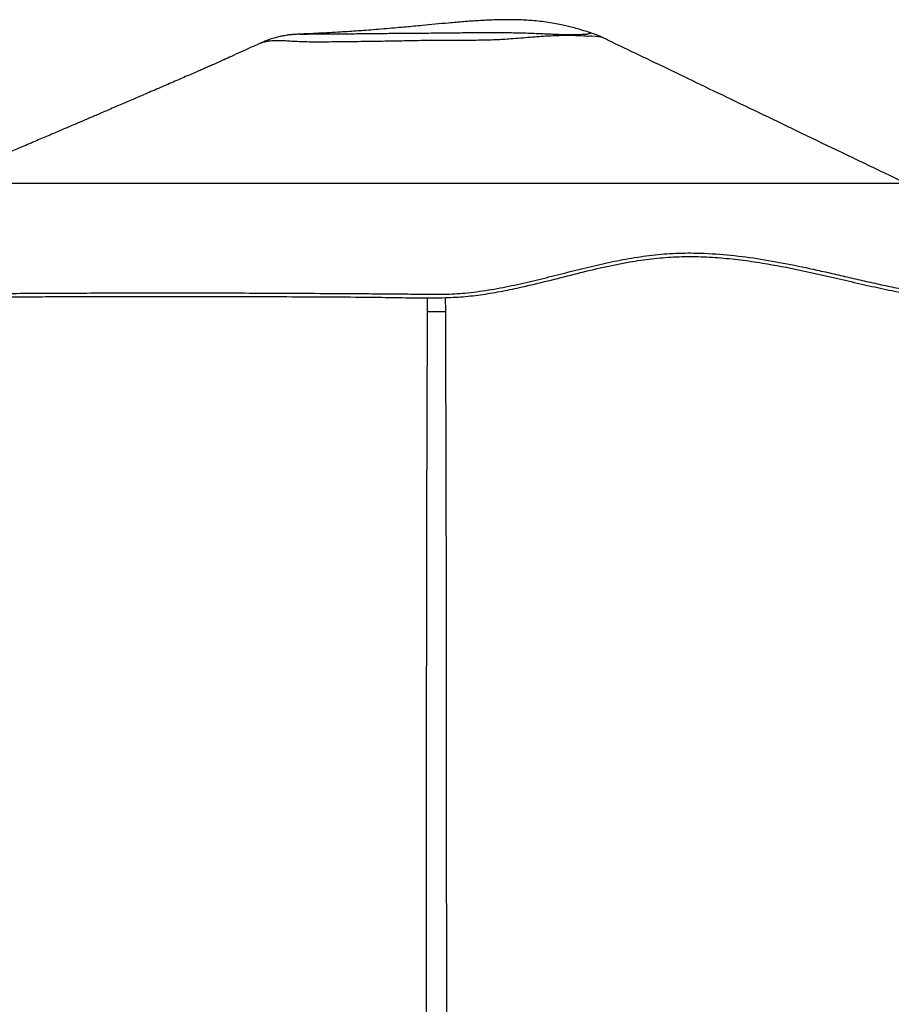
# Paper-space layout '3.5M DUO In Ground Anchor' of a CAD drawing. Header units: millimetres. Extents: x 20 to 26059, y 28 to 17638.
# Tile 5 of 70: x 5260 to 6175, y 7261 to 8294. Entities that reach past the tile are written whole.
import ezdxf

# ---------------------------------------------------------------- set-up
doc = ezdxf.new("R2010")
doc.units = ezdxf.units.MM
doc.layers.add('COMPONENT_GEOMETRY', color=7, linetype='Continuous')
doc.styles.add('SLDTEXTSTYLE0', font='TXT', dxfattribs={"width": 0.75})
doc.dimstyles.new('SLDDIMSTYLE0', dxfattribs={"dimtxt": 150, "dimasz": 6.604, "dimexe": 0, "dimexo": 0.0625, "dimgap": 37.5, "dimtad": 0, "dimtih": 1, "dimtoh": 1, "dimdec": 0, "dimlfac": 0.5, "dimrnd": 1e-09, "dimzin": 12, "dimdsep": 46, "dimtxsty": 'SLDTEXTSTYLE0', "dimsah": 1, "dimcen": 0.09, "dimadec": 0, "dimazin": 3, "dimtfac": 1, "dimtdec": 0, "dimtofl": 0, "dimtmove": 0, "dimatfit": 3, "dimfxl": 1, "dimfrac": 2, "dimtolj": 1, "dimtzin": 12, "dimarcsym": 0})

# ---------------------------------------------------------------- blocks, each defined once
blk = doc.blocks.new('_D_13')
at = {"layer": 'COMPONENT_GEOMETRY', "color": 7, "ltscale": 2}
for p, q in [((9012.3, 8122.1), (929.7, 8122.1)), ((936, 8122.1), (936, 5320.6)), ((936, 2281.1), (936, 5082.5)), ((8897.9, 2281.1), (929.7, 2281.1))]:
    blk.add_line(p, q, dxfattribs=at)
for points in [[(936, 8122.1), (935, 8115.5), (937, 8115.5)], [(936, 2281.1), (937, 2287.7), (935, 2287.7)]]:
    blk.add_solid(points, dxfattribs=at)
at = {"layer": 'COMPONENT_GEOMETRY', "color": 7, "ltscale": 2, "insert": (714.3, 5275.9), "char_height": 150, "attachment_point": 1, "style": 'SLDTEXTSTYLE0'}
blk.add_mtext('2921', dxfattribs=at)

psp = doc.layouts.new('3.5M DUO In Ground Anchor')

# ---------------------------------------------------------------- linework, layer by layer
at = {"color": 7, "linetype": 'Continuous', "lineweight": 25, "ltscale": 2}
for p, q in [((5554.01, 8278.69), (5554.2, 8278.7)), ((5513.27, 8269.62), (5513.28, 8269.62)), ((5872.24, 8274.68), (5872.08, 8274.74))]:
    psp.add_line(p, q, dxfattribs=at)
at = {"color": 8, "linetype": 'Continuous', "lineweight": 25, "ltscale": 2}
for p, q in [((5687.72, 7987.57), (5687.84, 8002.05)), ((5706.29, 8002.19), (5706.41, 7987.57))]:
    psp.add_line(p, q, dxfattribs=at)
at = {"color": 8, "linetype": 'Continuous', "lineweight": 25, "ltscale": 2, "flags": 128}
psp.add_lwpolyline([(5872.08, 8274.74), (5870.65, 8275.32), (5869.32, 8275.54), (5867.35, 8275.74), (5864, 8276.2), (5860.12, 8276.57), (5857.87, 8276.56), (5856.17, 8276.27), (5856.17, 8276.27), (5856.17, 8276.27)], dxfattribs=at)
at = {"color": 7, "linetype": 'Continuous', "lineweight": 25, "ltscale": 2}
for points, knots in [([(5859.01, 8280.02), (5858.7, 8280.13), (5856.57, 8280.84), (5851.9, 8282.32), (5845.26, 8284.28), (5838.91, 8285.98), (5832.66, 8287.48), (5825.97, 8288.93), (5818.41, 8290.33), (5810.09, 8291.58), (5799.38, 8292.81), (5786.72, 8293.67), (5771.92, 8293.95), (5756.96, 8293.66), (5741.4, 8292.88), (5725.63, 8291.74), (5710.34, 8290.41), (5695.85, 8289.06), (5683.71, 8287.89), (5673.45, 8286.92), (5664.67, 8286.1), (5655.08, 8285.23), (5644.58, 8284.32), (5633.72, 8283.42), (5623.65, 8282.65), (5614.46, 8281.99), (5605.52, 8281.39), (5595.69, 8280.77), (5584.87, 8280.15), (5573.41, 8279.56), (5563.13, 8279.08), (5556.77, 8278.81), (5554.2, 8278.71)], [0, 0, 0, 0, 0.0041883, 0.0289366, 0.0541761, 0.0769015, 0.0966832, 0.1194412, 0.146107, 0.1744158, 0.2030384, 0.2521881, 0.297933, 0.3459308, 0.3959644, 0.4473436, 0.4974184, 0.5431261, 0.5870831, 0.6146496, 0.6423811, 0.6721219, 0.707591, 0.7444581, 0.7779004, 0.8059521, 0.8343665, 0.8651528, 0.9014828, 0.9389062, 0.9753024, 1, 1, 1, 1]), ([(5554.01, 8278.69), (5553.63, 8278.68), (5551.87, 8278.61), (5549.71, 8278.49), (5547.08, 8278.29), (5545.2, 8278.13), (5543.38, 8277.94), (5541.3, 8277.68), (5538.86, 8277.33), (5535.92, 8276.83), (5532.24, 8276.08), (5527.7, 8274.95), (5522.4, 8273.33), (5517.46, 8271.55), (5514.41, 8270.16), (5513.26, 8269.63)], [0, 0, 0, 0, 0.0523279, 0.2448199, 0.3352441, 0.3935876, 0.4454082, 0.4938625, 0.5421571, 0.5949372, 0.6582042, 0.7373321, 0.8325268, 0.9365898, 1, 1, 1, 1]), ([(5859.14, 8279.98), (5859.14, 8279.98), (5859.16, 8279.98), (5859.07, 8280), (5859, 8280.01)], [0, 0, 0, 0, 0.22665918, 1, 1, 1, 1]), ([(5872.25, 8274.69), (5871.81, 8274.91), (5869.76, 8275.91), (5866.27, 8277.39), (5862.3, 8278.92), (5860.04, 8279.67), (5859.14, 8279.97)], [0, 0, 0, 0, 0.099289, 0.4615871, 0.7836781, 1, 1, 1, 1]), ([(5513.27, 8269.65), (5509.77, 8268.06), (5502.44, 8264.73), (5491.95, 8259.96), (5482.4, 8255.62), (5474.71, 8252.13), (5469.22, 8249.64), (5465.29, 8247.87), (5462.86, 8246.78), (5460.81, 8245.87), (5458.34, 8244.79), (5455.4, 8243.51), (5451.79, 8241.93), (5446.28, 8239.52), (5440.2, 8236.87), (5433.53, 8233.97), (5423.88, 8229.78), (5410.99, 8224.2), (5395.4, 8217.49), (5380.08, 8210.89), (5365.45, 8204.61), (5352.17, 8198.92), (5339.75, 8193.59), (5328.24, 8188.66), (5317.03, 8183.87), (5305.32, 8178.85), (5292.55, 8173.39), (5278.76, 8167.5), (5264.24, 8161.29), (5249.93, 8155.17), (5237.44, 8149.84), (5226.8, 8145.3), (5217.85, 8141.47), (5209.59, 8137.95), (5201.83, 8134.64), (5193.32, 8131), (5183.05, 8126.62), (5170.26, 8121.16), (5155.2, 8114.73), (5137.87, 8107.34), (5118.29, 8098.98), (5096.45, 8089.67), (5072.38, 8079.4), (5046.07, 8068.18), (5017.53, 8056), (4997.77, 8047.58), (4987.52, 8043.21)], [0, 0, 0, 0, 0.0187352, 0.039278, 0.0566284, 0.0708298, 0.0819735, 0.0884443, 0.0950157, 0.1017965, 0.1099961, 0.1196162, 0.1340163, 0.1461138, 0.1590446, 0.1715364, 0.1858288, 0.2147745, 0.2450626, 0.2755833, 0.3024868, 0.3275557, 0.3498113, 0.370556, 0.3908173, 0.4135183, 0.4365256, 0.4622091, 0.4901978, 0.516936, 0.5415507, 0.5594038, 0.575951, 0.5911946, 0.6051355, 0.6189196, 0.6382925, 0.6618394, 0.6895564, 0.7214406, 0.7574873, 0.7976926, 0.8420515, 0.8905597, 0.9432103, 1, 1, 1, 1]), ([(6358.33, 8041.21), (6341.5, 8049.29), (6308.42, 8065.19), (6259.58, 8088.64), (6212.44, 8111.29), (6167.01, 8133.11), (6123.31, 8154.1), (6081.34, 8174.26), (6041.12, 8193.57), (6002.66, 8212.04), (5965.99, 8229.66), (5931.11, 8246.41), (5899.96, 8261.38), (5880.55, 8270.72), (5872.1, 8274.78)], [0, 0, 0, 0, 0.103786, 0.204032, 0.3007401, 0.3939115, 0.4835471, 0.569648, 0.6522157, 0.7312524, 0.8067603, 0.8787427, 0.9472039, 1, 1, 1, 1]), ([(4931.36, 8005.78), (4931.33, 8005.75), (4931.26, 8005.68), (4932.68, 8006.96), (4935.78, 8009.66), (4940.89, 8013.92), (4947.37, 8019.01), (4954.95, 8024.59), (4963.39, 8030.29), (4973.08, 8036.19), (4983.95, 8041.85), (4995.85, 8046.67), (5007.82, 8049.81), (5019.53, 8050.78), (5030.62, 8049.24), (5041.21, 8045.82), (5051.47, 8041.13), (5061.62, 8035.7), (5071.91, 8029.93), (5082.56, 8024.13), (5093.82, 8018.62), (5105.9, 8013.7), (5118.99, 8009.67), (5133.26, 8006.82), (5151.31, 8005.36), (5173.81, 8006.04), (5199.97, 8006.21), (5227.51, 8006.49), (5256.3, 8006.7), (5286.43, 8006.88), (5317.79, 8007.02), (5351.99, 8007.12), (5388.98, 8007.19), (5428.82, 8007.19), (5469.57, 8007.14), (5511.15, 8007.02), (5553.49, 8006.83), (5589.29, 8006.63), (5618.2, 8006.43), (5640.04, 8006.26), (5661.99, 8006.06), (5683.88, 8005.87), (5705.49, 8005.55), (5728.15, 8006.88), (5751.72, 8009.98), (5776.22, 8014.63), (5800.33, 8020.16), (5824.17, 8026.14), (5847.92, 8032.18), (5871.76, 8037.88), (5895.87, 8042.86), (5920.39, 8046.72), (5945.36, 8048.95), (5972.73, 8049.26), (6002.28, 8047.46), (6033.86, 8043.46), (6065.39, 8037.86), (6092.26, 8032.14), (6114.64, 8027.04), (6132.65, 8022.85), (6150.68, 8018.7), (6168.7, 8014.73), (6186.66, 8011.15), (6204.38, 8008.21), (6220.83, 8006.28), (6235.85, 8005.48), (6249.29, 8005.89), (6261.35, 8007.79), (6272.17, 8010.86), (6281.8, 8014.9), (6290.4, 8019.59), (6298.18, 8024.67), (6305.66, 8030.11), (6312.96, 8035.58), (6320.29, 8040.6), (6327.63, 8044.45), (6335.33, 8046.5), (6343.46, 8046.29), (6351.73, 8044.2), (6359.96, 8040.6), (6367.97, 8035.9), (6375.57, 8030.49), (6382.59, 8024.75), (6388.87, 8019.08), (6394.2, 8013.87), (6398.39, 8009.5), (6400.88, 8006.79), (6402.04, 8005.5), (6402.06, 8005.48), (6402.06, 8005.47)], [0, 0, 0, 0, 0.0059065, 0.0138732, 0.0245293, 0.0352202, 0.0459348, 0.0566571, 0.0673791, 0.078089, 0.0909099, 0.1036838, 0.1164035, 0.1290573, 0.1415228, 0.1537008, 0.1654715, 0.1768524, 0.1879067, 0.1986819, 0.2092241, 0.2195591, 0.2297194, 0.2397325, 0.2496273, 0.2641119, 0.2787631, 0.293486, 0.3083531, 0.3234439, 0.3387897, 0.3541901, 0.3721938, 0.3902447, 0.4083496, 0.4265169, 0.4447522, 0.4630631, 0.4722511, 0.4814612, 0.4906944, 0.4999542, 0.5090399, 0.5178957, 0.5285279, 0.5391522, 0.5497938, 0.5604733, 0.5712143, 0.5820377, 0.5929668, 0.6040306, 0.6152483, 0.6265316, 0.6406956, 0.6549921, 0.6694877, 0.6842702, 0.6928832, 0.7016431, 0.7105751, 0.7197089, 0.7290795, 0.7387162, 0.7484976, 0.7571414, 0.7658594, 0.7747188, 0.7837576, 0.7929763, 0.8023783, 0.811957, 0.8217114, 0.8330687, 0.8446439, 0.8564333, 0.8684297, 0.8805097, 0.8925895, 0.9046555, 0.9166918, 0.9286872, 0.9406256, 0.95249, 0.9642624, 0.9759264, 0.9874638, 0.9954607, 1, 1, 1, 1]), ([(4933.05, 8002.17), (4933.03, 8002.14), (4932.96, 8002.09), (4934.92, 8003.84), (4938.73, 8007.13), (4944.67, 8012), (4952.66, 8018.12), (4961.97, 8024.68), (4972.3, 8031.17), (4983.36, 8037.12), (4994.93, 8042.1), (5006.68, 8045.57), (5018.3, 8047.07), (5029.45, 8046.06), (5040.32, 8042.94), (5051.18, 8038.17), (5063.06, 8031.84), (5076.36, 8024.27), (5090.2, 8017.04), (5103.74, 8011.22), (5116.61, 8006.95), (5129.59, 8003.96), (5142.57, 8002.5), (5155.03, 8002.09), (5168.05, 8002.16), (5186.12, 8002.45), (5209.59, 8002.66), (5237.87, 8002.91), (5265.88, 8003.1), (5293.5, 8003.26), (5321.83, 8003.38), (5341.3, 8003.43), (5351.03, 8003.46)], [0, 0, 0, 0, 0.02034597, 0.0483112, 0.07628879, 0.11094418, 0.14566464, 0.18044107, 0.21517253, 0.25044618, 0.28576535, 0.32103384, 0.3562387, 0.39127853, 0.4263323, 0.46187108, 0.49741602, 0.54019156, 0.58295623, 0.61192124, 0.64090351, 0.66982967, 0.69136653, 0.7129464, 0.73456613, 0.75615801, 0.80026581, 0.84437488, 0.88314785, 0.92192117, 0.96096041, 1, 1, 1, 1]), ([(5351.03, 8003.46), (5363.05, 8003.48), (5387.09, 8003.53), (5424.19, 8003.54), (5462.07, 8003.5), (5500.71, 8003.4), (5540.41, 8003.25), (5580.98, 8003.01), (5617.86, 8002.85), (5650.43, 8002.36), (5678.58, 8001.92), (5704.36, 8001.88), (5727.65, 8003.2), (5748.45, 8005.83), (5769.09, 8009.47), (5792.18, 8014.45), (5817.49, 8020.66), (5845.04, 8027.71), (5872.49, 8034.32), (5898.41, 8039.64), (5922.91, 8043.21), (5945.93, 8045.12), (5969.23, 8045.51), (5992.7, 8044.34), (6016.22, 8041.97), (6045.03, 8037.78), (6078.78, 8031.27), (6112.81, 8023.54), (6141.89, 8016.74), (6166.26, 8011.28), (6188.09, 8006.97), (6207.37, 8003.98), (6222.47, 8002.42), (6235.09, 8001.92), (6245.42, 8002.17), (6256.38, 8003.37), (6267.36, 8005.94), (6278.09, 8009.95), (6287.47, 8014.75), (6296.06, 8020.21), (6303.96, 8025.95), (6311.4, 8031.58), (6318.43, 8036.5), (6324.59, 8039.91), (6330.12, 8041.86), (6335.06, 8042.71), (6340.16, 8042.65), (6347.06, 8041.51), (6355.75, 8038.35), (6366.02, 8032.54), (6375.79, 8025.43), (6383.66, 8018.67), (6389.64, 8013.02), (6393.98, 8008.66), (6397.4, 8005.06), (6399.53, 8002.7), (6400.53, 8001.64), (6400.35, 8001.8), (6400.34, 8001.81)], [0, 0, 0, 0, 0.0260901, 0.0522111, 0.0783323, 0.1047096, 0.1310864, 0.1582574, 0.1854276, 0.2037889, 0.222155, 0.2405014, 0.2541253, 0.2677549, 0.2816851, 0.2956189, 0.3149167, 0.3342187, 0.3535974, 0.3729728, 0.3889837, 0.4050069, 0.4210134, 0.437476, 0.4539511, 0.4704204, 0.4985959, 0.5267706, 0.5458482, 0.5649356, 0.5839938, 0.5990533, 0.6141088, 0.6244768, 0.6348557, 0.6452162, 0.6603055, 0.6754037, 0.6908679, 0.706337, 0.7235878, 0.7408399, 0.7581633, 0.7754834, 0.7872569, 0.7990295, 0.8109057, 0.8227829, 0.8463128, 0.869924, 0.8941479, 0.9183713, 0.9346137, 0.9508597, 0.9670918, 0.9831037, 0.9991098, 1, 1, 1, 1]), ([(5687.72, 7987.57), (5689.17, 7987.57), (5692.11, 7987.57), (5696.81, 7987.57), (5701.67, 7987.57), (5704.82, 7987.57), (5706.41, 7987.57)], [0, 0, 0, 0, 0.23835544, 0.48342157, 0.7373548, 1, 1, 1, 1])]:
    psp.add_open_spline(points, degree=3, knots=knots, dxfattribs=at)
at = {"color": 8, "linetype": 'Continuous', "lineweight": 25, "ltscale": 2}
for points, knots in [([(5856.17, 8276.27), (5856.17, 8276.27), (5856.17, 8276.27), (5848.17, 8276.92), (5842.12, 8277.13), (5834.02, 8277.23), (5825.15, 8277.06), (5814.97, 8276.69), (5804.94, 8275.97), (5795.62, 8275.22), (5785.7, 8274.43), (5773.66, 8273.52), (5761.82, 8272.76), (5750.34, 8272.36), (5741.12, 8272.22), (5731.52, 8272.1), (5721.43, 8272.03), (5711.12, 8272.01), (5697.39, 8272.07), (5680.51, 8271.91), (5660.41, 8271.47), (5640.47, 8271.14), (5623.05, 8270.87), (5608.32, 8270.69), (5596.02, 8270.56), (5584.19, 8270.43), (5573.2, 8270.33), (5563.4, 8270.42), (5554.74, 8270.69), (5547.03, 8271.05), (5540.21, 8271.44), (5534.29, 8271.77), (5528.98, 8271.89), (5524.06, 8271.59), (5519.93, 8271.06), (5516.64, 8270.43), (5514.39, 8269.89), (5513.14, 8269.59), (5513.25, 8269.61), (5513.27, 8269.62)], [0, 0, 0, 0, 0.0000002, 0.0298206, 0.0598136, 0.0828721, 0.1136785, 0.1505092, 0.1765298, 0.2025435, 0.2289218, 0.2552943, 0.2928228, 0.3120266, 0.3312413, 0.3516695, 0.372094, 0.3931693, 0.4142408, 0.4551311, 0.4960378, 0.538053, 0.5800554, 0.6083126, 0.6365669, 0.6655329, 0.6944871, 0.7217679, 0.7490582, 0.7773851, 0.8057219, 0.834071, 0.862428, 0.8910601, 0.9196878, 0.944742, 0.9697886, 0.9955692, 1, 1, 1, 1]), ([(5554.2, 8278.7), (5554.83, 8278.72), (5556.2, 8278.77), (5559.32, 8278.83), (5563.5, 8278.86), (5568.5, 8278.88), (5574.14, 8278.89), (5580.41, 8278.91), (5587.42, 8278.95), (5595.26, 8279.02), (5603.79, 8279.12), (5613.01, 8279.22), (5622.81, 8279.32), (5634.77, 8279.44), (5648.95, 8279.58), (5663.7, 8279.72), (5676.94, 8279.82), (5688.58, 8279.89), (5701.73, 8280.01), (5716.5, 8280.18), (5732.74, 8280.34), (5748.89, 8280.49), (5765.64, 8280.42), (5782.6, 8280.18), (5797.15, 8279.73), (5808.32, 8279.25), (5815.69, 8278.94), (5820.11, 8278.77), (5825.77, 8278.53), (5832.02, 8278.27), (5839.13, 8278.16), (5844.56, 8278.16), (5848.16, 8278.46), (5851.15, 8278.63), (5853.96, 8278.57), (5856, 8278.8), (5856.93, 8279.39), (5857.71, 8279.89), (5859.22, 8279.87), (5859.17, 8279.94), (5859.14, 8279.98)], [0, 0, 0, 0, 0.0211313, 0.0464945, 0.0725198, 0.0985478, 0.1233702, 0.1481927, 0.1736162, 0.1990404, 0.2253163, 0.2515913, 0.2784303, 0.3052741, 0.3453462, 0.3854279, 0.4128988, 0.4403769, 0.4677857, 0.504196, 0.5413873, 0.5796323, 0.6181729, 0.661844, 0.7059385, 0.7317218, 0.7538465, 0.7703092, 0.7728663, 0.8077536, 0.8337055, 0.8573389, 0.8809399, 0.8969744, 0.9130157, 0.9289648, 0.9422913, 0.9556612, 0.9781219, 1, 1, 1, 1]), ([(5686.46, 6809.62), (5686.53, 6978.09), (5686.66, 7329.7), (5686.75, 7722.26), (5687.57, 7946.57), (5687.72, 7987.57)], [0, 0, 0, 0, 0.42913032, 0.89566621, 1, 1, 1, 1]), ([(5706.41, 7987.57), (5706.6, 7933.37), (5707.16, 7775.03), (5707.45, 7408.67), (5707.61, 7069.67), (5707.67, 6834.74), (5707.68, 6807.9)], [0, 0, 0, 0, 0.137745, 0.4024091, 0.9317399, 1, 1, 1, 1])]:
    psp.add_open_spline(points, degree=3, knots=knots, dxfattribs=at)

# ---------------------------------------------------------------- dimensions: what is measured, and where the dimension line sits
at = {"layer": 'COMPONENT_GEOMETRY', "color": 7, "ltscale": 2}
dim = psp.add_linear_dim(base=(936.01039483, 8122.06197831), p1=(8900.46045145, 2281.06197831), p2=(9014.84439071, 8122.06197831), angle=90, dimstyle='SLDDIMSTYLE0', dxfattribs=at)
dim.commit()
dim.dimension.update_dxf_attribs({"geometry": '_D_13', "text_midpoint": (936.01039483, 5201.56197831), "dimtype": 160})

doc.saveas('drawing.dxf')
